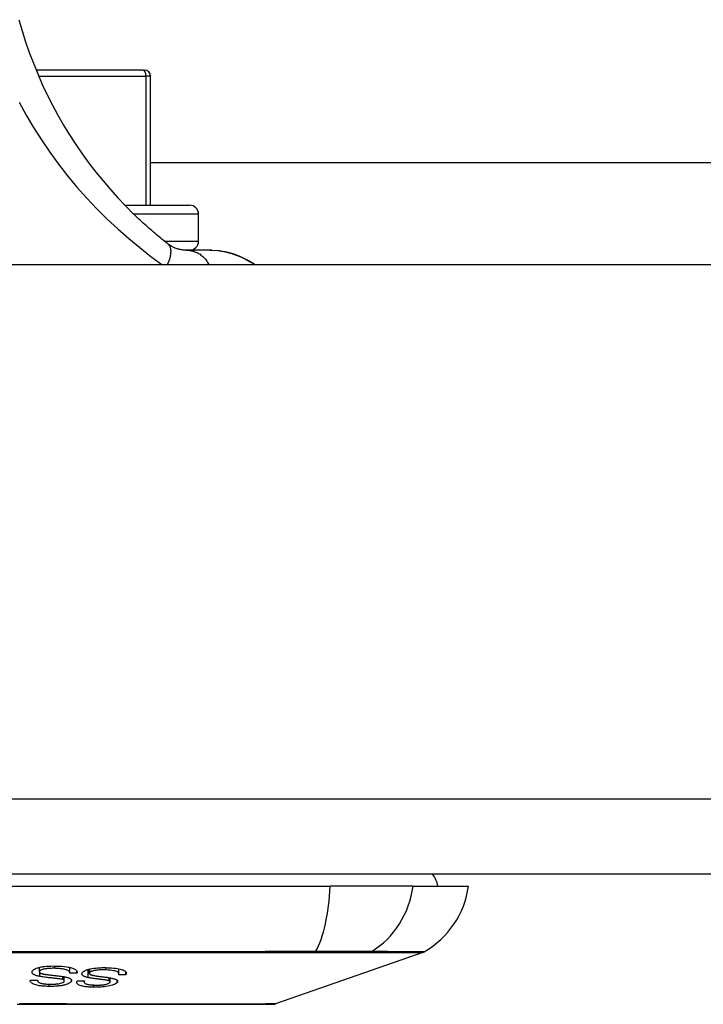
# Model space of a CAD drawing. Header units: inches. Extents: x 15 to 513, y 46 to 241.
# Tile 28 of 256: x 70.879 to 71.777, y 45.657 to 46.949. Entities that reach past the tile are written whole.
import ezdxf

# ---------------------------------------------------------------- set-up
doc = ezdxf.new("R2010")
doc.units = ezdxf.units.IN
doc.header["$MEASUREMENT"] = 0
doc.layers.add('Visible Edges(ANSI)', color=7, linetype='Continuous', lineweight=25)
doc.layers.add('Visible Tangent Edges(ANSI)', color=7, linetype='Continuous', lineweight=25)

msp = doc.modelspace()

# ---------------------------------------------------------------- linework, layer by layer
at = {"layer": 'Visible Edges(ANSI)'}
for p, q in [((71.0411, 46.8829), (70.9008, 46.8829)), ((71.0411, 46.8829), (71.0431, 46.8829)), ((71.051, 46.7058), (71.051, 46.8751)), ((71.051, 46.7618), (72.5708, 46.7618)), ((71.0172, 46.7058), (71.1022, 46.7058)), ((71.114, 46.6585), (71.114, 46.6939)), ((71.1287, 46.6467), (71.0978, 46.6467)), ((71.1315, 46.6467), (71.1287, 46.6467)), ((69.5331, 46.6278), (72.0911, 46.6278)), ((123.1381, 45.8278), (69.5331, 45.8278)), ((70.4294, 45.8121), (71.2868, 45.8121)), ((71.3956, 45.8121), (71.2868, 45.8121)), ((71.3956, 45.8121), (71.4684, 45.8121)), ((71.4085, 45.7251), (71.2149, 45.6574)), ((70.9051, 45.6997), (70.9051, 45.7054)), ((70.945, 45.698), (70.945, 45.7054)), ((70.9544, 45.698), (70.9544, 45.7001)), ((70.9708, 45.6976), (70.9708, 45.7032)), ((71.0095, 45.697), (71.0095, 45.7035)), ((71.0184, 45.6957), (71.0184, 45.6999)), ((70.9027, 45.6885), (70.9027, 45.6888)), ((70.9377, 45.6876), (70.9377, 45.6932)), ((70.9639, 45.6863), (70.9639, 45.6876)), ((70.998, 45.6864), (70.998, 45.6917))]:
    msp.add_line(p, q, dxfattribs=at)
at = {"layer": 'Visible Edges(ANSI)', "flags": 128}
for points in [[(70.8781, 46.9492), (70.8823, 46.9347), (70.8869, 46.9203), (70.8918, 46.9061), (70.8972, 46.892), (70.9029, 46.878), (70.9089, 46.8642), (70.9154, 46.8506), (70.9222, 46.8372), (70.9293, 46.8239), (70.9368, 46.8109), (70.9447, 46.798), (70.9528, 46.7854), (70.9613, 46.7731), (70.9702, 46.7609), (70.9793, 46.7491), (70.9887, 46.7375), (70.9983, 46.7262), (71.0082, 46.7153), (71.0182, 46.7048), (71.0284, 46.6946)], [(71.0735, 46.6551), (71.0716, 46.6566), (71.0697, 46.6581), (71.0678, 46.6596), (71.0659, 46.6612), (71.064, 46.6627), (71.0622, 46.6643), (71.0603, 46.6658), (71.0584, 46.6674), (71.0565, 46.669), (71.0546, 46.6706), (71.0527, 46.6723), (71.0508, 46.6739), (71.0489, 46.6756), (71.047, 46.6772), (71.0452, 46.6789), (71.0433, 46.6806), (71.0414, 46.6823), (71.0395, 46.684), (71.0377, 46.6858), (71.0358, 46.6875), (71.0339, 46.6893), (71.0321, 46.691), (71.0302, 46.6928), (71.0284, 46.6946)], [(71.0978, 46.6467), (71.0972, 46.6467), (71.0964, 46.6467), (71.0957, 46.6468), (71.0948, 46.6468), (71.094, 46.6469), (71.0931, 46.647), (71.0922, 46.6471), (71.0912, 46.6473), (71.0902, 46.6475), (71.0891, 46.6477), (71.088, 46.6479), (71.0869, 46.6482), (71.0858, 46.6486), (71.0846, 46.649), (71.0835, 46.6494), (71.0824, 46.6499), (71.0812, 46.6504), (71.0801, 46.6509), (71.079, 46.6515), (71.0779, 46.6521), (71.0768, 46.6528), (71.0757, 46.6535), (71.0746, 46.6543), (71.0735, 46.6551)], [(71.1287, 46.6467), (71.1392, 46.6461), (71.1488, 46.6445), (71.1574, 46.6423), (71.1649, 46.6396), (71.1713, 46.637), (71.1766, 46.6344), (71.1818, 46.6316), (71.188, 46.6278)], [(71.1315, 46.6467), (71.1414, 46.6461), (71.1507, 46.6445), (71.1592, 46.6422), (71.1668, 46.6394), (71.1736, 46.6363), (71.1794, 46.6333), (71.1842, 46.6305), (71.1883, 46.6278)], [(70.8956, 45.7002), (70.8958, 45.7006), (70.8961, 45.701), (70.8964, 45.7014), (70.8968, 45.7018), (70.8972, 45.7022), (70.8977, 45.7025), (70.8983, 45.7029), (70.8989, 45.7032), (70.8996, 45.7036), (70.9004, 45.704), (70.9013, 45.7043), (70.9024, 45.7047), (70.9035, 45.705), (70.9048, 45.7054), (70.9062, 45.7057), (70.9076, 45.706), (70.909, 45.7062), (70.9105, 45.7065), (70.9122, 45.7067), (70.9143, 45.7069), (70.917, 45.7071), (70.92, 45.7072), (70.9231, 45.7073), (70.9262, 45.7072)], [(70.9262, 45.7072), (70.9305, 45.7071), (70.9347, 45.7068), (70.9381, 45.7065), (70.9407, 45.7062), (70.9427, 45.7059), (70.9443, 45.7055), (70.9459, 45.7052), (70.9473, 45.7048), (70.9486, 45.7044), (70.9498, 45.7039), (70.9508, 45.7034), (70.9517, 45.703), (70.9524, 45.7025), (70.9529, 45.7021), (70.9534, 45.7017), (70.9537, 45.7013), (70.954, 45.7009), (70.9542, 45.7005), (70.9544, 45.7001), (70.9545, 45.6997), (70.9545, 45.6993), (70.9545, 45.6989), (70.9545, 45.6984), (70.9544, 45.698)], [(70.9057, 45.6935), (70.9046, 45.6937), (70.9035, 45.694), (70.9025, 45.6942), (70.9015, 45.6945), (70.9006, 45.6948), (70.8997, 45.6951), (70.8989, 45.6955), (70.8982, 45.6958), (70.8976, 45.6962), (70.8971, 45.6965), (70.8967, 45.6968), (70.8964, 45.6971), (70.8961, 45.6974), (70.8959, 45.6976), (70.8958, 45.6979), (70.8956, 45.6981), (70.8955, 45.6984), (70.8954, 45.6986), (70.8954, 45.6989), (70.8954, 45.6992), (70.8954, 45.6994), (70.8954, 45.6997), (70.8955, 45.6999), (70.8956, 45.7002)], [(70.9052, 45.7002), (70.9051, 45.7), (70.9051, 45.6997), (70.9051, 45.6995), (70.9051, 45.6992), (70.9052, 45.699), (70.9054, 45.6988), (70.9056, 45.6985), (70.9059, 45.6983), (70.9061, 45.6981), (70.9064, 45.6979), (70.9068, 45.6978), (70.9071, 45.6976), (70.9075, 45.6975), (70.9078, 45.6974), (70.9082, 45.6972), (70.9086, 45.6971), (70.9091, 45.697), (70.9095, 45.6969), (70.91, 45.6968), (70.9105, 45.6967), (70.911, 45.6966), (70.9114, 45.6965), (70.9119, 45.6964), (70.9124, 45.6963)], [(70.9254, 45.7042), (70.9242, 45.7042), (70.9229, 45.7042), (70.9217, 45.7042), (70.9205, 45.7041), (70.9192, 45.7041), (70.918, 45.704), (70.9168, 45.7039), (70.9155, 45.7038), (70.9144, 45.7037), (70.9132, 45.7036), (70.9121, 45.7034), (70.911, 45.7032), (70.91, 45.7029), (70.909, 45.7027), (70.9082, 45.7024), (70.9076, 45.7021), (70.907, 45.7019), (70.9066, 45.7016), (70.9063, 45.7014), (70.9059, 45.7012), (70.9057, 45.7009), (70.9055, 45.7007), (70.9053, 45.7005), (70.9052, 45.7002)], [(70.9124, 45.6963), (70.9131, 45.6962), (70.9139, 45.6961), (70.9147, 45.696), (70.9157, 45.6959), (70.9167, 45.6957), (70.9178, 45.6956), (70.9189, 45.6955), (70.9201, 45.6953), (70.9214, 45.6952), (70.9227, 45.6951), (70.9239, 45.6949), (70.9252, 45.6948), (70.9265, 45.6946), (70.9278, 45.6945), (70.9291, 45.6943), (70.9303, 45.6942), (70.9315, 45.6941), (70.9326, 45.6939), (70.9338, 45.6938), (70.9349, 45.6936), (70.936, 45.6935), (70.9371, 45.6933), (70.938, 45.6931), (70.9389, 45.6929)], [(70.945, 45.6978), (70.945, 45.6983), (70.9449, 45.6987), (70.9448, 45.6991), (70.9446, 45.6995), (70.9444, 45.6999), (70.944, 45.7003), (70.9436, 45.7007), (70.9431, 45.7011), (70.9425, 45.7014), (70.9417, 45.7018), (70.9408, 45.7021), (70.9397, 45.7024), (70.9386, 45.7027), (70.9375, 45.703), (70.9363, 45.7032), (70.9352, 45.7034), (70.934, 45.7035), (70.9329, 45.7037), (70.9317, 45.7038), (70.9305, 45.7039), (70.9292, 45.704), (70.928, 45.7041), (70.9267, 45.7041), (70.9254, 45.7042)], [(70.9544, 45.698), (70.954, 45.698), (70.9536, 45.698), (70.9532, 45.698), (70.9528, 45.698), (70.9524, 45.698), (70.952, 45.698), (70.9516, 45.698), (70.9512, 45.698), (70.9508, 45.698), (70.9504, 45.6979), (70.95, 45.6979), (70.9497, 45.6979), (70.9493, 45.6979), (70.9489, 45.6979), (70.9485, 45.6979), (70.9481, 45.6979), (70.9477, 45.6979), (70.9473, 45.6979), (70.9469, 45.6979), (70.9465, 45.6979), (70.9461, 45.6979), (70.9457, 45.6978), (70.9453, 45.6978), (70.945, 45.6978)], [(70.969, 45.6921), (70.968, 45.6923), (70.9671, 45.6926), (70.9662, 45.6929), (70.9653, 45.6932), (70.9645, 45.6935), (70.9638, 45.6938), (70.9631, 45.6941), (70.9626, 45.6945), (70.9621, 45.6948), (70.9618, 45.6951), (70.9615, 45.6954), (70.9613, 45.6957), (70.9612, 45.696), (70.9611, 45.6963), (70.961, 45.6965), (70.961, 45.6968), (70.961, 45.697), (70.961, 45.6973), (70.9611, 45.6975), (70.9612, 45.6978), (70.9613, 45.698), (70.9614, 45.6983), (70.9616, 45.6985), (70.9618, 45.6988)], [(70.9618, 45.6988), (70.9621, 45.6992), (70.9625, 45.6995), (70.963, 45.6999), (70.9635, 45.7003), (70.9641, 45.7006), (70.9647, 45.701), (70.9654, 45.7013), (70.9662, 45.7016), (70.967, 45.702), (70.9678, 45.7023), (70.9687, 45.7026), (70.9701, 45.703), (70.9719, 45.7034), (70.9741, 45.7039), (70.9766, 45.7043), (70.979, 45.7046), (70.9812, 45.7048), (70.9832, 45.7049), (70.9851, 45.705), (70.987, 45.7051), (70.989, 45.7051), (70.9909, 45.7051), (70.9928, 45.7051), (70.9946, 45.705)], [(70.9712, 45.6986), (70.971, 45.6984), (70.9709, 45.6981), (70.9708, 45.6979), (70.9708, 45.6976), (70.9708, 45.6974), (70.9709, 45.6971), (70.971, 45.6969), (70.9712, 45.6967), (70.9714, 45.6965), (70.9716, 45.6963), (70.9719, 45.6962), (70.9722, 45.696), (70.9725, 45.6959), (70.9728, 45.6958), (70.9731, 45.6956), (70.9735, 45.6955), (70.9738, 45.6954), (70.9742, 45.6953), (70.9746, 45.6952), (70.975, 45.6951), (70.9755, 45.695), (70.9759, 45.6949), (70.9763, 45.6948), (70.9767, 45.6947)], [(70.9926, 45.702), (70.9909, 45.7021), (70.9891, 45.7021), (70.9873, 45.7021), (70.9855, 45.7021), (70.9839, 45.702), (70.9824, 45.7019), (70.9812, 45.7018), (70.9801, 45.7017), (70.9791, 45.7015), (70.9781, 45.7014), (70.9772, 45.7012), (70.9763, 45.701), (70.9754, 45.7008), (70.9747, 45.7006), (70.974, 45.7003), (70.9735, 45.7001), (70.9731, 45.6999), (70.9727, 45.6998), (70.9724, 45.6996), (70.9721, 45.6994), (70.9718, 45.6992), (70.9716, 45.699), (70.9714, 45.6988), (70.9712, 45.6986)], [(70.9767, 45.6947), (70.9773, 45.6946), (70.9781, 45.6945), (70.9789, 45.6943), (70.9797, 45.6942), (70.9807, 45.6941), (70.9817, 45.6939), (70.9828, 45.6938), (70.9839, 45.6936), (70.9851, 45.6935), (70.9862, 45.6933), (70.9874, 45.6932), (70.9886, 45.693), (70.9898, 45.6929), (70.991, 45.6927), (70.9922, 45.6925), (70.9934, 45.6924), (70.9945, 45.6922), (70.9955, 45.6921), (70.9966, 45.6919), (70.9976, 45.6917), (70.9986, 45.6916), (70.9996, 45.6914), (71.0005, 45.6912), (71.0013, 45.691)], [(71.0092, 45.6956), (71.0093, 45.6959), (71.0094, 45.6961), (71.0094, 45.6963), (71.0095, 45.6966), (71.0095, 45.6968), (71.0095, 45.6971), (71.0095, 45.6973), (71.0095, 45.6975), (71.0094, 45.6978), (71.0093, 45.698), (71.0092, 45.6982), (71.009, 45.6984), (71.0088, 45.6987), (71.0085, 45.6989), (71.0081, 45.6992), (71.0075, 45.6995), (71.0066, 45.6999), (71.0055, 45.7003), (71.004, 45.7007), (71.0022, 45.7011), (71, 45.7014), (70.9977, 45.7017), (70.9952, 45.7019), (70.9926, 45.702)], [(70.9946, 45.705), (70.9973, 45.7049), (70.9999, 45.7047), (71.0025, 45.7045), (71.005, 45.7042), (71.0073, 45.7039), (71.0092, 45.7036), (71.0109, 45.7032), (71.0124, 45.7028), (71.0138, 45.7024), (71.0151, 45.702), (71.0162, 45.7015), (71.0171, 45.7009), (71.0178, 45.7004), (71.0183, 45.6999), (71.0187, 45.6995), (71.019, 45.699), (71.0191, 45.6986), (71.0192, 45.6982), (71.0193, 45.6978), (71.0192, 45.6974), (71.0191, 45.6969), (71.0189, 45.6965), (71.0187, 45.6961), (71.0184, 45.6957)], [(71.0184, 45.6957), (71.018, 45.6956), (71.0176, 45.6956), (71.0172, 45.6956), (71.0169, 45.6956), (71.0165, 45.6956), (71.0161, 45.6956), (71.0157, 45.6956), (71.0153, 45.6956), (71.0149, 45.6956), (71.0146, 45.6956), (71.0142, 45.6956), (71.0138, 45.6956), (71.0134, 45.6956), (71.013, 45.6956), (71.0126, 45.6956), (71.0122, 45.6956), (71.0119, 45.6956), (71.0115, 45.6956), (71.0111, 45.6956), (71.0107, 45.6956), (71.0103, 45.6956), (71.0099, 45.6956), (71.0096, 45.6956), (71.0092, 45.6956)], [(70.9181, 45.6804), (70.9166, 45.6804), (70.9151, 45.6805), (70.9135, 45.6806), (70.912, 45.6806), (70.9106, 45.6808), (70.9091, 45.6809), (70.9077, 45.681), (70.9063, 45.6812), (70.9049, 45.6814), (70.9036, 45.6817), (70.9021, 45.682), (70.9006, 45.6823), (70.8991, 45.6828), (70.8976, 45.6833), (70.8964, 45.6839), (70.8954, 45.6845), (70.8947, 45.685), (70.8941, 45.6856), (70.8937, 45.6861), (70.8934, 45.6866), (70.8932, 45.6872), (70.8931, 45.6877), (70.8931, 45.6882), (70.8933, 45.6888)], [(70.8933, 45.6888), (70.8937, 45.6888), (70.894, 45.6888), (70.8944, 45.6888), (70.8948, 45.6888), (70.8952, 45.6888), (70.8956, 45.6888), (70.896, 45.6888), (70.8964, 45.6888), (70.8968, 45.6888), (70.8972, 45.6888), (70.8976, 45.6888), (70.898, 45.6888), (70.8984, 45.6888), (70.8988, 45.6888), (70.8992, 45.6888), (70.8996, 45.6888), (70.9, 45.6888), (70.9004, 45.6888), (70.9008, 45.6888), (70.9012, 45.6888), (70.9016, 45.6888), (70.902, 45.6888), (70.9024, 45.6888), (70.9028, 45.6888)], [(70.9028, 45.6888), (70.9028, 45.6882), (70.9029, 45.6877), (70.9031, 45.6871), (70.9035, 45.6866), (70.9041, 45.686), (70.9049, 45.6856), (70.9058, 45.6852), (70.9067, 45.6848), (70.9075, 45.6846), (70.9081, 45.6844), (70.9088, 45.6843), (70.9095, 45.6842), (70.9102, 45.684), (70.9109, 45.6839), (70.9117, 45.6838), (70.9125, 45.6838), (70.9132, 45.6837), (70.914, 45.6836), (70.9148, 45.6836), (70.9156, 45.6835), (70.9165, 45.6835), (70.9173, 45.6835), (70.9181, 45.6834), (70.9189, 45.6834)], [(70.9357, 45.6894), (70.935, 45.6896), (70.9342, 45.6898), (70.9332, 45.69), (70.932, 45.6902), (70.9308, 45.6904), (70.9295, 45.6906), (70.9282, 45.6907), (70.9269, 45.6909), (70.9257, 45.691), (70.9245, 45.6912), (70.9233, 45.6913), (70.9221, 45.6914), (70.9209, 45.6915), (70.9197, 45.6917), (70.9184, 45.6918), (70.9171, 45.6919), (70.9158, 45.6921), (70.9143, 45.6922), (70.9128, 45.6924), (70.9113, 45.6926), (70.9097, 45.6928), (70.9083, 45.693), (70.9069, 45.6933), (70.9057, 45.6935)], [(70.9472, 45.6873), (70.9468, 45.6866), (70.9461, 45.6859), (70.9452, 45.6851), (70.9441, 45.6845), (70.9427, 45.6838), (70.9414, 45.6833), (70.9402, 45.6829), (70.9392, 45.6826), (70.9384, 45.6823), (70.9375, 45.6821), (70.9366, 45.6819), (70.9357, 45.6818), (70.9348, 45.6816), (70.9339, 45.6814), (70.9329, 45.6813), (70.9319, 45.6812), (70.9308, 45.681), (70.9294, 45.6809), (70.9278, 45.6807), (70.9261, 45.6806), (70.9241, 45.6805), (70.9221, 45.6804), (70.9201, 45.6804), (70.9181, 45.6804)], [(70.9189, 45.6834), (70.9196, 45.6834), (70.9202, 45.6834), (70.9209, 45.6834), (70.9215, 45.6834), (70.9222, 45.6834), (70.9228, 45.6834), (70.9234, 45.6835), (70.9241, 45.6835), (70.9247, 45.6835), (70.9254, 45.6835), (70.9261, 45.6836), (70.9267, 45.6836), (70.9273, 45.6837), (70.928, 45.6837), (70.9286, 45.6838), (70.9293, 45.6839), (70.9299, 45.684), (70.9305, 45.684), (70.9313, 45.6842), (70.9328, 45.6845), (70.9345, 45.685), (70.936, 45.6857), (70.9371, 45.6864), (70.9376, 45.6871)], [(70.9376, 45.6871), (70.9377, 45.6872), (70.9377, 45.6873), (70.9377, 45.6874), (70.9377, 45.6876), (70.9377, 45.6877), (70.9377, 45.6878), (70.9377, 45.6879), (70.9377, 45.688), (70.9376, 45.6881), (70.9376, 45.6882), (70.9375, 45.6883), (70.9375, 45.6884), (70.9374, 45.6885), (70.9373, 45.6886), (70.9372, 45.6887), (70.937, 45.6888), (70.9369, 45.6889), (70.9368, 45.6889), (70.9366, 45.689), (70.9364, 45.6891), (70.9363, 45.6892), (70.9361, 45.6893), (70.9359, 45.6894), (70.9357, 45.6894)], [(70.9389, 45.6929), (70.9399, 45.6927), (70.9408, 45.6925), (70.9417, 45.6923), (70.9425, 45.692), (70.9433, 45.6918), (70.944, 45.6915), (70.9447, 45.6912), (70.9453, 45.6909), (70.9457, 45.6906), (70.9461, 45.6904), (70.9464, 45.6901), (70.9466, 45.6899), (70.9468, 45.6897), (70.947, 45.6895), (70.9471, 45.6892), (70.9472, 45.689), (70.9473, 45.6888), (70.9473, 45.6886), (70.9474, 45.6884), (70.9474, 45.6882), (70.9474, 45.688), (70.9473, 45.6878), (70.9473, 45.6875), (70.9472, 45.6873)], [(70.9759, 45.6793), (70.9743, 45.6793), (70.9727, 45.6794), (70.9712, 45.6795), (70.9696, 45.6796), (70.9682, 45.6798), (70.9667, 45.6799), (70.9653, 45.6801), (70.9639, 45.6803), (70.9626, 45.6806), (70.9613, 45.6809), (70.9599, 45.6812), (70.9586, 45.6816), (70.9574, 45.6821), (70.9564, 45.6827), (70.9556, 45.6832), (70.9551, 45.6838), (70.9547, 45.6843), (70.9544, 45.6848), (70.9542, 45.6852), (70.9542, 45.6857), (70.9542, 45.6862), (70.9544, 45.6867), (70.9546, 45.6872), (70.9549, 45.6877)], [(70.9549, 45.6877), (70.9553, 45.6877), (70.9557, 45.6877), (70.9561, 45.6877), (70.9565, 45.6877), (70.9569, 45.6877), (70.9572, 45.6877), (70.9576, 45.6877), (70.958, 45.6877), (70.9584, 45.6877), (70.9588, 45.6877), (70.9592, 45.6876), (70.9596, 45.6876), (70.96, 45.6876), (70.9603, 45.6876), (70.9607, 45.6876), (70.9611, 45.6876), (70.9615, 45.6876), (70.9619, 45.6876), (70.9623, 45.6876), (70.9627, 45.6876), (70.9631, 45.6876), (70.9635, 45.6876), (70.9638, 45.6876), (70.9642, 45.6876)], [(70.9642, 45.6876), (70.964, 45.6871), (70.9639, 45.6867), (70.9639, 45.6863), (70.9639, 45.6859), (70.9641, 45.6855), (70.9643, 45.6851), (70.9647, 45.6847), (70.9652, 45.6843), (70.9658, 45.684), (70.9665, 45.6837), (70.9672, 45.6835), (70.9679, 45.6833), (70.9686, 45.6831), (70.9693, 45.6829), (70.9701, 45.6828), (70.9709, 45.6827), (70.9717, 45.6826), (70.9726, 45.6825), (70.9734, 45.6824), (70.9743, 45.6824), (70.9752, 45.6823), (70.9761, 45.6823), (70.977, 45.6822), (70.9779, 45.6822)], [(70.9967, 45.6877), (70.9961, 45.6879), (70.9954, 45.6881), (70.9945, 45.6883), (70.9935, 45.6885), (70.9924, 45.6887), (70.9912, 45.6889), (70.99, 45.6891), (70.9888, 45.6892), (70.9876, 45.6894), (70.9865, 45.6895), (70.9854, 45.6897), (70.9843, 45.6898), (70.9831, 45.6899), (70.982, 45.6901), (70.9808, 45.6902), (70.9796, 45.6904), (70.9783, 45.6906), (70.977, 45.6907), (70.9756, 45.6909), (70.9742, 45.6911), (70.9727, 45.6914), (70.9714, 45.6916), (70.9701, 45.6918), (70.969, 45.6921)], [(71.007, 45.6855), (71.0067, 45.6852), (71.0064, 45.6849), (71.006, 45.6846), (71.0056, 45.6843), (71.0051, 45.684), (71.0045, 45.6837), (71.004, 45.6834), (71.0033, 45.6831), (71.0027, 45.6828), (71.002, 45.6825), (71.0012, 45.6822), (71.0004, 45.682), (70.999, 45.6816), (70.9972, 45.6811), (70.995, 45.6806), (70.9925, 45.6802), (70.9902, 45.6799), (70.9879, 45.6797), (70.9858, 45.6795), (70.9838, 45.6794), (70.9818, 45.6793), (70.9798, 45.6793), (70.9778, 45.6793), (70.9759, 45.6793)], [(70.9779, 45.6822), (70.9786, 45.6822), (70.9793, 45.6822), (70.98, 45.6821), (70.9807, 45.6821), (70.9814, 45.6821), (70.9822, 45.6822), (70.9829, 45.6822), (70.9836, 45.6822), (70.9843, 45.6822), (70.9851, 45.6822), (70.9858, 45.6823), (70.9865, 45.6823), (70.9873, 45.6824), (70.988, 45.6825), (70.9887, 45.6825), (70.9896, 45.6827), (70.9906, 45.6828), (70.9919, 45.6831), (70.9932, 45.6834), (70.9944, 45.6837), (70.9955, 45.6841), (70.9964, 45.6846), (70.9972, 45.685), (70.9977, 45.6855)], [(70.9977, 45.6855), (70.9977, 45.6856), (70.9978, 45.6857), (70.9979, 45.6858), (70.9979, 45.6859), (70.998, 45.686), (70.998, 45.6861), (70.998, 45.6862), (70.998, 45.6863), (70.998, 45.6864), (70.998, 45.6865), (70.998, 45.6866), (70.998, 45.6867), (70.9979, 45.6868), (70.9979, 45.6869), (70.9978, 45.687), (70.9977, 45.6871), (70.9976, 45.6871), (70.9975, 45.6872), (70.9974, 45.6873), (70.9973, 45.6874), (70.9972, 45.6875), (70.997, 45.6876), (70.9969, 45.6876), (70.9967, 45.6877)], [(71.0013, 45.691), (71.0021, 45.6908), (71.0029, 45.6906), (71.0037, 45.6904), (71.0044, 45.6901), (71.0051, 45.6898), (71.0057, 45.6896), (71.0062, 45.6893), (71.0066, 45.689), (71.0069, 45.6887), (71.0072, 45.6885), (71.0074, 45.6882), (71.0075, 45.688), (71.0076, 45.6878), (71.0077, 45.6876), (71.0077, 45.6874), (71.0077, 45.6872), (71.0077, 45.687), (71.0077, 45.6868), (71.0076, 45.6866), (71.0076, 45.6864), (71.0075, 45.6862), (71.0073, 45.686), (71.0072, 45.6858), (71.007, 45.6855)], [(70.8759, 45.6571), (70.8933, 45.6571), (70.9106, 45.6571), (70.9277, 45.6571), (70.9447, 45.6571), (70.9616, 45.6571), (70.9782, 45.6571), (70.9945, 45.6571), (71.0105, 45.6571), (71.0261, 45.657), (71.0413, 45.657), (71.0559, 45.657), (71.0701, 45.657), (71.0839, 45.657), (71.097, 45.657), (71.1096, 45.657), (71.1215, 45.657), (71.1329, 45.657), (71.1435, 45.657), (71.1535, 45.657), (71.1628, 45.657), (71.1714, 45.657), (71.1792, 45.6571), (71.1863, 45.6571), (71.1926, 45.6571), (71.1981, 45.6571), (71.2027, 45.6571), (71.2065, 45.6571), (71.2095, 45.6571), (71.2116, 45.6571), (71.2129, 45.6571), (71.2133, 45.6571)]]:
    msp.add_lwpolyline(points, dxfattribs=at)
at = {"layer": 'Visible Edges(ANSI)'}
for centre, radius, start, end in [((71.0431, 46.8751), 0.00787, 0, 90), ((71.1022, 46.6939), 0.0118, 0, 90), ((71.1022, 46.6585), 0.0118, 270, 0), ((71.3896, 45.8042), 0.0394, 11.537, 36.8699), ((71.3514, 45.8284), 0.1181, 299.8169, 352.0587), ((71.4052, 45.7344), 0.00984, 289.29, 299.8169), ((71.2133, 45.6621), 0.00492, 270.1731, 289.29)]:
    msp.add_arc(centre, radius, start, end, dxfattribs=at)
at = {"layer": 'Visible Tangent Edges(ANSI)'}
for p, q in [((70.9041, 46.8751), (71.0449, 46.8751)), ((71.051, 46.8751), (71.0449, 46.8751)), ((71.0449, 46.8751), (71.0449, 46.7058)), ((71.114, 46.6939), (71.029, 46.6939)), ((71.0692, 46.6585), (71.114, 46.6585)), ((69.5331, 45.9268), (123.1381, 45.9268)), ((71.2665, 45.7251), (71.2669, 45.7251)), ((71.3387, 45.7251), (71.3389, 45.7251)), ((70.9254, 45.7042), (70.9254, 45.7072)), ((70.9052, 45.7002), (70.9052, 45.7055)), ((70.9057, 45.6935), (70.9057, 45.6985)), ((70.9357, 45.6894), (70.9357, 45.6935)), ((70.969, 45.6921), (70.969, 45.7027)), ((70.9712, 45.6986), (70.9712, 45.7033)), ((70.9926, 45.702), (70.9926, 45.7051)), ((70.9181, 45.6804), (70.9181, 45.6834)), ((70.9472, 45.6873), (70.9472, 45.6891)), ((70.9759, 45.6793), (70.9759, 45.6823)), ((70.9967, 45.6877), (70.9967, 45.6919)), ((71.007, 45.6855), (71.007, 45.6886))]:
    msp.add_line(p, q, dxfattribs=at)
at = {"layer": 'Visible Tangent Edges(ANSI)', "flags": 128}
for points in [[(70.8784, 46.8409), (70.8876, 46.8241), (70.8974, 46.8075), (70.9078, 46.7913), (70.9187, 46.7753), (70.9301, 46.7597), (70.942, 46.7444), (70.9544, 46.7296), (70.9673, 46.7151), (70.9806, 46.7011), (70.9942, 46.6875), (71.0081, 46.6745), (71.0224, 46.662), (71.0368, 46.65), (71.0513, 46.6386), (71.0659, 46.6278)], [(71.0735, 46.6551), (71.0741, 46.6546), (71.0747, 46.654), (71.0752, 46.6533), (71.0757, 46.6526), (71.0761, 46.6518), (71.0765, 46.651), (71.0768, 46.6501), (71.077, 46.6491), (71.0772, 46.6481), (71.0774, 46.647), (71.0775, 46.6458), (71.0775, 46.6446), (71.0774, 46.6434), (71.0773, 46.6421), (71.0771, 46.6408), (71.0769, 46.6394), (71.0766, 46.638), (71.0762, 46.6366), (71.0758, 46.6351), (71.0753, 46.6337), (71.0748, 46.6322), (71.0742, 46.6307), (71.0736, 46.6293), (71.0729, 46.6278)], [(71.0978, 46.6467), (71.0992, 46.6467), (71.1006, 46.6466), (71.1021, 46.6464), (71.1035, 46.6462), (71.1049, 46.646), (71.1063, 46.6456), (71.1078, 46.6452), (71.1092, 46.6447), (71.1106, 46.6442), (71.112, 46.6436), (71.1133, 46.6429), (71.1147, 46.6421), (71.116, 46.6413), (71.1172, 46.6403), (71.1185, 46.6394), (71.1197, 46.6383), (71.1208, 46.6372), (71.1219, 46.636), (71.123, 46.6348), (71.1239, 46.6335), (71.1249, 46.6321), (71.1257, 46.6307), (71.1266, 46.6293), (71.1273, 46.6278)], [(71.2677, 45.7261), (71.2348, 45.7261), (71.2015, 45.7261), (71.1678, 45.726), (71.1339, 45.726), (71.0998, 45.726), (71.0654, 45.726), (71.0309, 45.7259), (70.9963, 45.7259), (70.9616, 45.7259), (70.9268, 45.7259), (70.8921, 45.7259), (70.8573, 45.7259)], [(70.8573, 45.7251), (70.892, 45.7251), (70.9266, 45.7251), (70.9613, 45.7251), (70.9959, 45.7251), (71.0305, 45.7251), (71.0649, 45.7251), (71.0991, 45.7251), (71.1332, 45.7251), (71.167, 45.7251), (71.2005, 45.7251), (71.2336, 45.7251), (71.2665, 45.7251)], [(71.2669, 45.7251), (71.271, 45.7251), (71.2751, 45.7251), (71.279, 45.7251), (71.2829, 45.7251), (71.2867, 45.7251), (71.2905, 45.7251), (71.2941, 45.7251), (71.2977, 45.7251), (71.3011, 45.7251), (71.3045, 45.7251), (71.3078, 45.7251), (71.3109, 45.7251), (71.3139, 45.7251), (71.3168, 45.7251), (71.3196, 45.7251), (71.3223, 45.7251), (71.3248, 45.7251), (71.3272, 45.7251), (71.3295, 45.7251), (71.3316, 45.7251), (71.3336, 45.7251), (71.3355, 45.7251), (71.3371, 45.7251), (71.3387, 45.7251)], [(71.3409, 45.7261), (71.3394, 45.7261), (71.3377, 45.7261), (71.3359, 45.7261), (71.3339, 45.7261), (71.3317, 45.7262), (71.3294, 45.7262), (71.327, 45.7262), (71.3244, 45.7262), (71.3217, 45.7262), (71.3188, 45.7262), (71.3159, 45.7262), (71.3128, 45.7262), (71.3096, 45.7262), (71.3062, 45.7262), (71.3028, 45.7262), (71.2992, 45.7262), (71.2956, 45.7262), (71.2918, 45.7262), (71.288, 45.7262), (71.2841, 45.7261), (71.2801, 45.7261), (71.276, 45.7261), (71.2719, 45.7261), (71.2677, 45.7261)], [(71.3389, 45.7251), (71.3445, 45.7251), (71.3499, 45.7251), (71.355, 45.7251), (71.3599, 45.7251), (71.3646, 45.7251), (71.3691, 45.7251), (71.3733, 45.7251), (71.3773, 45.7251), (71.3811, 45.7251), (71.3846, 45.7251), (71.3879, 45.7251), (71.3909, 45.7251), (71.3937, 45.7251), (71.3963, 45.7251), (71.3986, 45.7251), (71.4006, 45.7251), (71.4025, 45.7251), (71.4041, 45.7251), (71.4054, 45.7251), (71.4065, 45.7251), (71.4074, 45.7251), (71.408, 45.7251), (71.4083, 45.7251), (71.4085, 45.7251)], [(71.4101, 45.7259), (71.41, 45.7259), (71.4096, 45.7259), (71.409, 45.7259), (71.4082, 45.7259), (71.4071, 45.7259), (71.4058, 45.7259), (71.4042, 45.7259), (71.4024, 45.7259), (71.4003, 45.7259), (71.398, 45.7259), (71.3955, 45.726), (71.3927, 45.726), (71.3897, 45.726), (71.3864, 45.726), (71.3829, 45.726), (71.3792, 45.726), (71.3753, 45.726), (71.3711, 45.726), (71.3666, 45.726), (71.3619, 45.7261), (71.357, 45.7261), (71.3519, 45.7261), (71.3465, 45.7261), (71.3409, 45.7261)], [(71.087, 45.6571), (71.0708, 45.6571), (71.0539, 45.6572), (71.0364, 45.6572), (71.0182, 45.6572), (70.9994, 45.6573), (70.98, 45.6573), (70.9603, 45.6573), (70.9403, 45.6574), (70.9201, 45.6574), (70.8996, 45.6574), (70.879, 45.6574)], [(71.1316, 45.6571), (71.1299, 45.6571), (71.1282, 45.6571), (71.1265, 45.6571), (71.1247, 45.6571), (71.123, 45.6571), (71.1212, 45.6571), (71.1194, 45.6571), (71.1176, 45.6571), (71.1158, 45.6571), (71.114, 45.6571), (71.1121, 45.6571), (71.1103, 45.6571), (71.1084, 45.6571), (71.1065, 45.6571), (71.1046, 45.6571), (71.1027, 45.6571), (71.1008, 45.6571), (71.0989, 45.6571), (71.0969, 45.6571), (71.095, 45.6571), (71.093, 45.6571), (71.091, 45.6571), (71.089, 45.6571), (71.087, 45.6571)], [(71.2149, 45.6574), (71.2148, 45.6574), (71.2143, 45.6574), (71.2136, 45.6574), (71.2125, 45.6574), (71.2111, 45.6574), (71.2095, 45.6574), (71.2075, 45.6574), (71.2052, 45.6574), (71.2027, 45.6574), (71.1999, 45.6573), (71.1967, 45.6573), (71.1933, 45.6573), (71.1896, 45.6573), (71.1857, 45.6573), (71.1814, 45.6573), (71.1769, 45.6572), (71.1721, 45.6572), (71.1671, 45.6572), (71.1618, 45.6572), (71.1562, 45.6572), (71.1504, 45.6572), (71.1444, 45.6571), (71.1381, 45.6571), (71.1316, 45.6571)]]:
    msp.add_lwpolyline(points, dxfattribs=at)
at = {"layer": 'Visible Tangent Edges(ANSI)'}
for centre, major_axis, ratio, start_param, end_param in [((71.0411, 46.8751), (0, 0.00787), 0.489583, 4.712389, 6.283185), ((71.2482, 45.8284), (0, -0.1181), 0.32996, 0.523835, 1.432195), ((71.2852, 45.8284), (0, -0.1181), 0.943995, 0.523835, 1.432195), ((71.2661, 45.7346), (0.00003, -0.00984), 0.32572, 0.259229, 0.522936), ((71.3363, 45.7346), (-0.00008, -0.00984), 0.945463, 0.267645, 0.531352)]:
    msp.add_ellipse(centre, major_axis=major_axis, ratio=ratio, start_param=start_param, end_param=end_param, dxfattribs=at)

doc.saveas('drawing.dxf')
